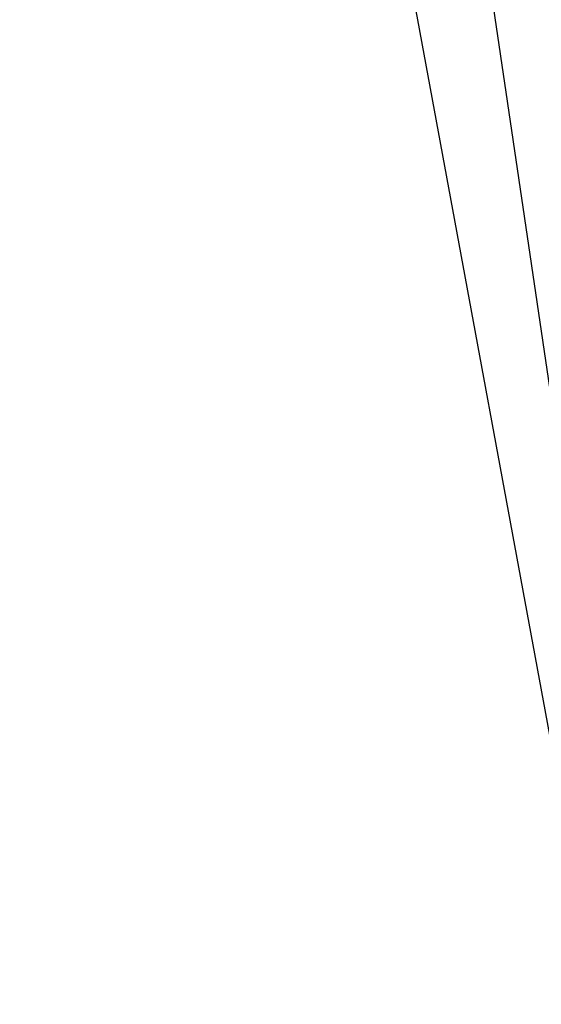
# Model space of a CAD drawing. Header units: millimetres. Extents: x 0 to 163, y 0 to 120.
# Tile 2 of 29: x 63.94 to 67.04, y 53.33 to 59.18. Entities that reach past the tile are written whole.
import ezdxf

# ---------------------------------------------------------------- set-up
doc = ezdxf.new("R2010")
doc.units = ezdxf.units.MM
doc.header["$LTSCALE"] = 0.5
doc.linetypes.add('CENTERX2', pattern=[20.32, 12.7, -2.54, 2.54, -2.54])

msp = doc.modelspace()

# ---------------------------------------------------------------- linework, layer by layer
at = {"color": 7, "linetype": 'CENTERX2'}
for p in [(57.856, 119.7495), (57.856, 119.7495), (57.856, 119.7495), (57.856, 119.7495), (57.856, 119.7495), (57.856, 119.7495), (57.856, 119.7495), (57.856, 119.7495), (57.856, 119.7495), (57.856, 119.7495), (57.856, 119.7495), (57.856, 119.7495), (55.2213, 119.2622)]:
    msp.add_line(p, (68.5969, 46.7722), dxfattribs=at)

doc.saveas('drawing.dxf')
